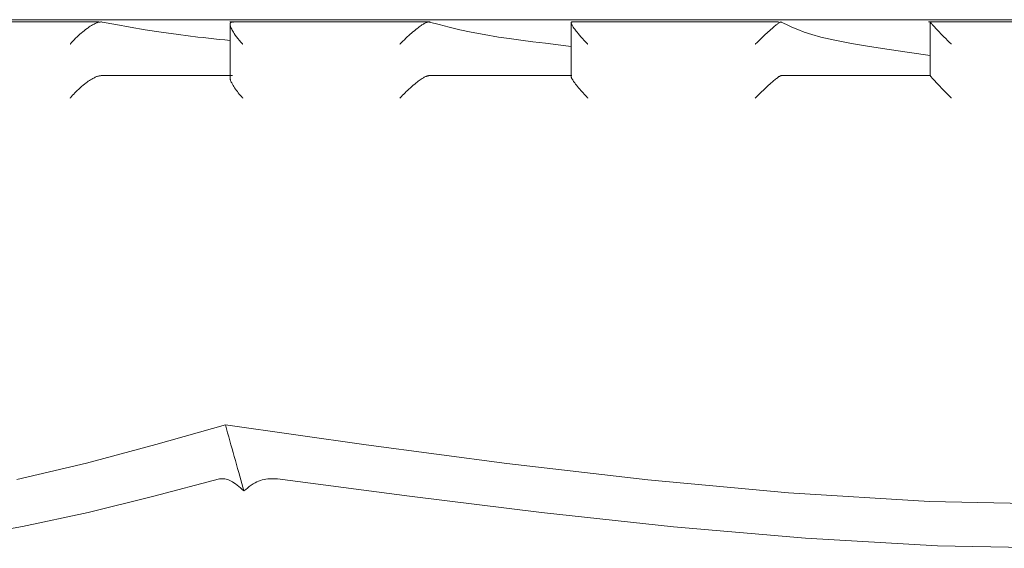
# Model space of a CAD drawing. Extents: x -123 to 597, y -160 to 584.
# Tile 207 of 207: x 25.6977 to 25.7858, y 235.4887 to 235.5359. Entities that reach past the tile are written whole.
import ezdxf

# ---------------------------------------------------------------- set-up
doc = ezdxf.new("R2010")
doc.units = 0
doc.layers.get('0').update_dxf_attribs({"lineweight": 35})
doc.layers.add('X_Geometrie', color=3, linetype='Continuous', lineweight=50, true_color=0x00ff00)

# ---------------------------------------------------------------- blocks, each defined once
blk = doc.blocks.new('Blockreferenz-A07ALSPS1N', base_point=(12.199403, 228.747559))
at = {"color": 7, "lineweight": 18}
for p, q in [((25.791195, 235.535938), (25.645456, 235.535938)), ((25.704779, 235.535741), (25.689178, 235.535741)), ((25.703591, 235.535056), (25.703461, 235.534954)), ((25.703723, 235.535153), (25.703591, 235.535056)), ((25.703819, 235.535221), (25.703723, 235.535153)), ((25.703915, 235.535287), (25.703819, 235.535221)), ((25.704011, 235.535349), (25.703915, 235.535287)), ((25.704107, 235.535409), (25.704011, 235.535349)), ((25.704202, 235.535465), (25.704107, 235.535409)), ((25.704297, 235.535518), (25.704202, 235.535465)), ((25.704365, 235.535554), (25.704297, 235.535518)), ((25.704433, 235.535587), (25.704365, 235.535554)), ((25.704499, 235.535618), (25.704433, 235.535587)), ((25.704563, 235.535645), (25.704499, 235.535618)), ((25.704625, 235.535669), (25.704563, 235.535645)), ((25.704685, 235.535688), (25.704625, 235.535669)), ((25.704742, 235.535704), (25.704685, 235.535688)), ((25.704797, 235.535715), (25.704742, 235.535704)), ((25.70485, 235.535724), (25.704797, 235.535715)), ((25.704901, 235.53573), (25.70485, 235.535724)), ((25.704952, 235.535735), (25.704901, 235.53573)), ((25.705001, 235.53574), (25.704952, 235.535735)), ((25.705064, 235.535732), (25.705001, 235.53574)), ((25.706305, 235.535501), (25.705064, 235.535732)), ((25.707578, 235.535271), (25.706305, 235.535501)), ((25.708916, 235.535043), (25.707578, 235.535271)), ((25.710351, 235.53482), (25.708916, 235.535043)), ((25.734411, 235.535741), (25.716495, 235.535741)), ((25.716525, 235.535523), (25.716525, 235.530722)), ((25.716528, 235.535578), (25.716526, 235.535535)), ((25.716526, 235.535535), (25.716528, 235.535488)), ((25.71653, 235.535594), (25.716528, 235.535578)), ((25.716528, 235.535488), (25.716536, 235.535437)), ((25.716533, 235.535609), (25.71653, 235.535594)), ((25.716537, 235.535623), (25.716533, 235.535609)), ((25.716536, 235.535437), (25.716548, 235.535384)), ((25.716542, 235.535637), (25.716537, 235.535623)), ((25.716546, 235.535645), (25.716542, 235.535637)), ((25.71655, 235.535654), (25.716546, 235.535645)), ((25.716548, 235.535384), (25.716564, 235.535328)), ((25.716554, 235.535661), (25.71655, 235.535654)), ((25.716559, 235.535669), (25.716554, 235.535661)), ((25.716564, 235.535676), (25.716559, 235.535669)), ((25.71657, 235.535683), (25.716564, 235.535676)), ((25.716564, 235.535328), (25.716584, 235.535269)), ((25.716576, 235.535689), (25.71657, 235.535683)), ((25.716583, 235.535695), (25.716576, 235.535689)), ((25.71659, 235.535701), (25.716583, 235.535695)), ((25.716584, 235.535269), (25.716619, 235.535185)), ((25.716601, 235.535708), (25.71659, 235.535701)), ((25.716614, 235.535715), (25.716601, 235.535708)), ((25.716627, 235.53572), (25.716614, 235.535715)), ((25.716619, 235.535185), (25.71666, 235.535096)), ((25.716642, 235.535724), (25.716627, 235.53572)), ((25.716674, 235.53573), (25.716642, 235.535724)), ((25.71666, 235.535096), (25.716707, 235.535004)), ((25.716709, 235.535733), (25.716674, 235.53573)), ((25.716707, 235.535004), (25.716761, 235.534909)), ((25.716746, 235.535734), (25.716709, 235.535733)), ((25.716784, 235.535733), (25.716746, 235.535734)), ((25.716824, 235.535732), (25.716784, 235.535733)), ((25.733128, 235.535056), (25.733004, 235.534954)), ((25.733252, 235.535153), (25.733128, 235.535056)), ((25.733341, 235.535221), (25.733252, 235.535153)), ((25.73343, 235.535287), (25.733341, 235.535221)), ((25.733517, 235.535349), (25.73343, 235.535287)), ((25.733603, 235.535409), (25.733517, 235.535349)), ((25.733687, 235.535465), (25.733603, 235.535409)), ((25.73377, 235.535518), (25.733687, 235.535465)), ((25.733829, 235.535554), (25.73377, 235.535518)), ((25.733886, 235.535587), (25.733829, 235.535554)), ((25.733941, 235.535618), (25.733886, 235.535587)), ((25.733994, 235.535645), (25.733941, 235.535618)), ((25.734044, 235.535669), (25.733994, 235.535645)), ((25.734091, 235.535688), (25.734044, 235.535669)), ((25.734135, 235.535704), (25.734091, 235.535688)), ((25.734176, 235.535715), (25.734135, 235.535704)), ((25.734214, 235.535724), (25.734176, 235.535715)), ((25.73425, 235.53573), (25.734214, 235.535724)), ((25.734286, 235.535735), (25.73425, 235.53573)), ((25.73432, 235.53574), (25.734286, 235.535735)), ((25.73436, 235.535732), (25.73432, 235.53574)), ((25.735225, 235.535502), (25.73436, 235.535732)), ((25.736117, 235.535274), (25.735225, 235.535502)), ((25.737066, 235.535047), (25.736117, 235.535274)), ((25.7381, 235.534824), (25.737066, 235.535047)), ((25.747037, 235.535683), (25.747038, 235.535689)), ((25.747037, 235.535673), (25.747037, 235.535683)), ((25.747038, 235.535661), (25.747037, 235.535673)), ((25.747038, 235.535689), (25.747039, 235.535695)), ((25.747042, 235.535637), (25.747038, 235.535661)), ((25.747039, 235.535695), (25.747041, 235.535701)), ((25.747039, 235.535658), (25.747039, 235.530869)), ((25.747041, 235.535701), (25.747043, 235.535706)), ((25.747049, 235.535609), (25.747042, 235.535637)), ((25.747043, 235.535706), (25.747046, 235.535711)), ((25.747046, 235.535711), (25.747049, 235.535715)), ((25.747049, 235.535715), (25.747053, 235.535718)), ((25.747059, 235.535578), (25.747049, 235.535609)), ((25.747053, 235.535718), (25.747057, 235.535722)), ((25.747057, 235.535722), (25.747061, 235.535724)), ((25.747077, 235.535535), (25.747059, 235.535578)), ((25.747061, 235.535724), (25.747066, 235.535727)), ((25.747066, 235.535727), (25.747072, 235.535729)), ((25.747072, 235.535729), (25.747077, 235.53573)), ((25.765602, 235.535741), (25.747075, 235.535741)), ((25.747077, 235.53573), (25.747083, 235.535732)), ((25.747099, 235.535488), (25.747077, 235.535535)), ((25.747083, 235.535732), (25.74709, 235.535733)), ((25.74709, 235.535733), (25.747096, 235.535733)), ((25.747096, 235.535733), (25.747103, 235.535734)), ((25.747126, 235.535438), (25.747099, 235.535488)), ((25.747103, 235.535734), (25.747111, 235.535734)), ((25.747111, 235.535734), (25.747118, 235.535734)), ((25.747118, 235.535734), (25.747141, 235.535733)), ((25.747157, 235.535384), (25.747126, 235.535438)), ((25.747141, 235.535733), (25.747165, 235.535732)), ((25.747191, 235.535328), (25.747157, 235.535384)), ((25.747229, 235.535269), (25.747191, 235.535328)), ((25.747286, 235.535185), (25.747229, 235.535269)), ((25.74735, 235.535096), (25.747286, 235.535185)), ((25.747418, 235.535004), (25.74735, 235.535096)), ((25.747492, 235.534909), (25.747418, 235.535004)), ((25.764783, 235.534954), (25.764897, 235.535056)), ((25.764897, 235.535056), (25.765008, 235.535153)), ((25.765008, 235.535153), (25.765087, 235.535221)), ((25.765087, 235.535221), (25.765164, 235.535287)), ((25.765164, 235.535287), (25.765239, 235.535349)), ((25.765239, 235.535349), (25.765312, 235.535409)), ((25.765312, 235.535409), (25.765382, 235.535465)), ((25.765382, 235.535465), (25.765449, 235.535518)), ((25.765449, 235.535518), (25.765496, 235.535554)), ((25.765496, 235.535554), (25.765541, 235.535587)), ((25.765541, 235.535587), (25.765584, 235.535618)), ((25.765584, 235.535618), (25.765623, 235.535645)), ((25.765623, 235.535645), (25.765659, 235.535669)), ((25.765659, 235.535669), (25.765692, 235.535688)), ((25.765692, 235.535688), (25.76572, 235.535704)), ((25.76572, 235.535704), (25.765745, 235.535715)), ((25.765745, 235.535715), (25.765768, 235.535724)), ((25.765768, 235.535724), (25.765788, 235.53573)), ((25.765788, 235.53573), (25.765807, 235.535735)), ((25.765807, 235.535735), (25.765825, 235.53574)), ((25.765841, 235.535732), (25.765825, 235.53574)), ((25.766299, 235.535504), (25.765841, 235.535732)), ((25.766779, 235.535277), (25.766299, 235.535504)), ((25.767305, 235.535051), (25.766779, 235.535277)), ((25.767898, 235.534827), (25.767305, 235.535051)), ((25.798428, 235.535741), (25.779012, 235.535741)), ((25.779172, 235.535721), (25.779172, 235.530921)), ((25.779176, 235.535729), (25.779177, 235.53573)), ((25.779176, 235.535727), (25.779176, 235.535729)), ((25.779177, 235.535724), (25.779176, 235.535727)), ((25.779177, 235.535731), (25.779177, 235.535732)), ((25.779177, 235.535732), (25.779178, 235.535732)), ((25.779177, 235.53573), (25.779177, 235.535731)), ((25.779178, 235.53572), (25.779177, 235.535724)), ((25.779178, 235.535732), (25.779178, 235.535733)), ((25.779178, 235.535733), (25.779179, 235.535733)), ((25.779181, 235.535715), (25.779178, 235.53572)), ((25.779179, 235.535733), (25.77918, 235.535734)), ((25.77918, 235.535734), (25.779181, 235.535734)), ((25.779181, 235.535734), (25.779182, 235.535734)), ((25.779189, 235.535701), (25.779181, 235.535715)), ((25.779182, 235.535734), (25.779183, 235.535734)), ((25.779183, 235.535734), (25.779184, 235.535734)), ((25.779184, 235.535734), (25.779186, 235.535734)), ((25.779186, 235.535734), (25.779187, 235.535734)), ((25.779187, 235.535734), (25.779189, 235.535734)), ((25.779189, 235.535734), (25.779191, 235.535733)), ((25.779202, 235.535683), (25.779189, 235.535701)), ((25.779191, 235.535733), (25.779193, 235.535733)), ((25.779193, 235.535733), (25.779195, 235.535732)), ((25.779195, 235.535732), (25.779198, 235.535732)), ((25.779218, 235.535661), (25.779202, 235.535683)), ((25.779238, 235.535637), (25.779218, 235.535661)), ((25.779261, 235.535609), (25.779238, 235.535637)), ((25.779286, 235.535578), (25.779261, 235.535609)), ((25.779324, 235.535535), (25.779286, 235.535578)), ((25.779365, 235.535488), (25.779324, 235.535535)), ((25.77941, 235.535437), (25.779365, 235.535488)), ((25.779458, 235.535384), (25.77941, 235.535437)), ((25.779509, 235.535328), (25.779458, 235.535384)), ((25.779563, 235.535269), (25.779509, 235.535328)), ((25.779641, 235.535185), (25.779563, 235.535269)), ((25.779724, 235.535096), (25.779641, 235.535185)), ((25.779812, 235.535004), (25.779724, 235.535096)), ((25.779902, 235.534909), (25.779812, 235.535004)), ((25.702577, 235.534148), (25.702457, 235.534022)), ((25.7027, 235.534274), (25.702577, 235.534148)), ((25.702827, 235.534398), (25.7027, 235.534274)), ((25.702957, 235.53452), (25.702827, 235.534398)), ((25.70308, 235.534632), (25.702957, 235.53452)), ((25.703205, 235.534742), (25.70308, 235.534632)), ((25.703332, 235.53485), (25.703205, 235.534742)), ((25.703461, 235.534954), (25.703332, 235.53485)), ((25.711915, 235.534601), (25.710351, 235.53482)), ((25.713641, 235.534388), (25.711915, 235.534601)), ((25.714103, 235.534336), (25.713641, 235.534388)), ((25.714575, 235.534284), (25.714103, 235.534336)), ((25.715055, 235.534232), (25.714575, 235.534284)), ((25.715542, 235.53418), (25.715055, 235.534232)), ((25.716033, 235.534129), (25.715542, 235.53418)), ((25.716525, 235.534078), (25.716033, 235.534129)), ((25.716761, 235.534909), (25.71682, 235.534812)), ((25.71682, 235.534812), (25.716883, 235.534712)), ((25.716883, 235.534712), (25.716987, 235.53456)), ((25.716987, 235.53456), (25.717099, 235.534405)), ((25.717099, 235.534405), (25.71722, 235.534248)), ((25.71722, 235.534248), (25.717348, 235.534089)), ((25.732115, 235.534148), (25.731989, 235.534022)), ((25.732244, 235.534273), (25.732115, 235.534148)), ((25.732374, 235.534398), (25.732244, 235.534273)), ((25.732507, 235.53452), (25.732374, 235.534398)), ((25.73263, 235.534632), (25.732507, 235.53452)), ((25.732754, 235.534742), (25.73263, 235.534632)), ((25.732879, 235.53485), (25.732754, 235.534742)), ((25.733004, 235.534954), (25.732879, 235.53485)), ((25.739247, 235.534603), (25.7381, 235.534824)), ((25.740536, 235.534388), (25.739247, 235.534603)), ((25.741501, 235.534244), (25.740536, 235.534388)), ((25.74253, 235.534103), (25.741501, 235.534244)), ((25.747569, 235.534812), (25.747492, 235.534909)), ((25.747651, 235.534712), (25.747569, 235.534812)), ((25.747779, 235.53456), (25.747651, 235.534712)), ((25.747913, 235.534405), (25.747779, 235.53456)), ((25.748054, 235.534248), (25.747913, 235.534405)), ((25.7482, 235.534089), (25.748054, 235.534248)), ((25.763795, 235.534022), (25.763923, 235.534148)), ((25.763923, 235.534148), (25.764053, 235.534273)), ((25.764053, 235.534273), (25.764182, 235.534398)), ((25.764182, 235.534398), (25.764312, 235.53452)), ((25.764312, 235.53452), (25.764431, 235.534632)), ((25.764431, 235.534632), (25.764549, 235.534742)), ((25.764549, 235.534742), (25.764667, 235.53485)), ((25.764667, 235.53485), (25.764783, 235.534954)), ((25.768581, 235.534606), (25.767898, 235.534827)), ((25.769377, 235.534388), (25.768581, 235.534606)), ((25.770641, 235.534102), (25.769377, 235.534388)), ((25.779996, 235.534812), (25.779902, 235.534909)), ((25.780092, 235.534712), (25.779996, 235.534812)), ((25.780239, 235.53456), (25.780092, 235.534712)), ((25.780391, 235.534405), (25.780239, 235.53456)), ((25.780545, 235.534248), (25.780391, 235.534405)), ((25.780703, 235.534089), (25.780545, 235.534248)), ((25.702211, 235.533745), (25.702207, 235.533741)), ((25.702215, 235.53375), (25.702211, 235.533745)), ((25.702219, 235.533755), (25.702215, 235.53375)), ((25.702223, 235.53376), (25.702219, 235.533755)), ((25.702227, 235.533764), (25.702223, 235.53376)), ((25.702231, 235.533769), (25.702227, 235.533764)), ((25.702342, 235.533896), (25.702231, 235.533769)), ((25.702457, 235.534022), (25.702342, 235.533896)), ((25.717348, 235.534089), (25.717483, 235.533929)), ((25.717483, 235.533929), (25.717624, 235.533769)), ((25.717624, 235.533769), (25.717628, 235.533764)), ((25.717628, 235.533764), (25.717633, 235.53376)), ((25.717633, 235.53376), (25.717637, 235.533755)), ((25.717637, 235.533755), (25.717641, 235.53375)), ((25.717641, 235.53375), (25.717646, 235.533745)), ((25.717646, 235.533745), (25.71765, 235.533741)), ((25.731721, 235.533745), (25.731717, 235.533741)), ((25.731725, 235.53375), (25.731721, 235.533745)), ((25.73173, 235.533755), (25.731725, 235.53375)), ((25.731734, 235.53376), (25.73173, 235.533755)), ((25.731739, 235.533764), (25.731734, 235.53376)), ((25.731743, 235.533769), (25.731739, 235.533764)), ((25.731865, 235.533896), (25.731743, 235.533769)), ((25.731989, 235.534022), (25.731865, 235.533896)), ((25.743612, 235.533964), (25.74253, 235.534103)), ((25.744733, 235.533826), (25.743612, 235.533964)), ((25.745879, 235.533688), (25.744733, 235.533826)), ((25.747039, 235.533551), (25.745879, 235.533688)), ((25.74835, 235.533929), (25.7482, 235.534089)), ((25.748503, 235.533769), (25.74835, 235.533929)), ((25.748508, 235.533764), (25.748503, 235.533769)), ((25.748512, 235.53376), (25.748508, 235.533764)), ((25.748517, 235.533755), (25.748512, 235.53376)), ((25.748522, 235.53375), (25.748517, 235.533755)), ((25.748526, 235.533745), (25.748522, 235.53375)), ((25.748531, 235.533741), (25.748526, 235.533745)), ((25.763512, 235.533741), (25.763516, 235.533745)), ((25.763516, 235.533745), (25.763521, 235.53375)), ((25.763521, 235.53375), (25.763526, 235.533755)), ((25.763526, 235.533755), (25.763531, 235.53376)), ((25.763531, 235.53376), (25.763535, 235.533764)), ((25.763535, 235.533764), (25.76354, 235.533769)), ((25.76354, 235.533769), (25.763667, 235.533895)), ((25.763667, 235.533895), (25.763795, 235.534022)), ((25.772105, 235.533823), (25.770641, 235.534102)), ((25.773731, 235.533548), (25.772105, 235.533823)), ((25.775478, 235.533276), (25.773731, 235.533548)), ((25.777305, 235.533007), (25.775478, 235.533276)), ((25.780862, 235.533929), (25.780703, 235.534089)), ((25.781023, 235.533769), (25.780862, 235.533929)), ((25.781027, 235.533764), (25.781023, 235.533769)), ((25.781032, 235.53376), (25.781027, 235.533764)), ((25.781037, 235.533755), (25.781032, 235.53376)), ((25.781042, 235.53375), (25.781037, 235.533755)), ((25.781047, 235.533745), (25.781042, 235.53375)), ((25.781051, 235.533741), (25.781047, 235.533745)), ((25.779172, 235.532739), (25.777305, 235.533007)), ((25.704134, 235.530623), (25.704034, 235.530562)), ((25.704233, 235.530681), (25.704134, 235.530623)), ((25.704304, 235.530719), (25.704233, 235.530681)), ((25.704373, 235.530755), (25.704304, 235.530719)), ((25.704441, 235.530789), (25.704373, 235.530755)), ((25.704508, 235.530819), (25.704441, 235.530789)), ((25.704572, 235.530846), (25.704508, 235.530819)), ((25.704635, 235.530869), (25.704572, 235.530846)), ((25.704695, 235.530887), (25.704635, 235.530869)), ((25.704753, 235.530902), (25.704695, 235.530887)), ((25.704808, 235.530913), (25.704753, 235.530902)), ((25.704863, 235.530923), (25.704808, 235.530913)), ((25.704916, 235.530931), (25.704863, 235.530923)), ((25.704969, 235.530938), (25.704916, 235.530931)), ((25.704969, 235.530938), (25.716733, 235.530938)), ((25.716529, 235.530688), (25.716528, 235.530681)), ((25.716528, 235.530681), (25.716528, 235.530656)), ((25.716528, 235.530656), (25.71653, 235.530629)), ((25.71653, 235.530695), (25.716529, 235.530688)), ((25.716532, 235.530702), (25.71653, 235.530695)), ((25.71653, 235.530629), (25.716534, 235.530601)), ((25.716533, 235.530709), (25.716532, 235.530702)), ((25.716535, 235.530715), (25.716533, 235.530709)), ((25.716534, 235.530601), (25.716542, 235.530571)), ((25.716536, 235.530722), (25.716535, 235.530715)), ((25.733627, 235.530623), (25.733538, 235.530562)), ((25.733714, 235.530681), (25.733627, 235.530623)), ((25.733775, 235.530719), (25.733714, 235.530681)), ((25.733835, 235.530755), (25.733775, 235.530719)), ((25.733893, 235.530789), (25.733835, 235.530755)), ((25.733948, 235.530819), (25.733893, 235.530789)), ((25.734001, 235.530846), (25.733948, 235.530819)), ((25.734051, 235.530869), (25.734001, 235.530846)), ((25.734098, 235.530887), (25.734051, 235.530869)), ((25.734142, 235.530902), (25.734098, 235.530887)), ((25.734183, 235.530913), (25.734142, 235.530902)), ((25.734223, 235.530923), (25.734183, 235.530913)), ((25.734262, 235.530931), (25.734223, 235.530923)), ((25.734299, 235.530938), (25.734262, 235.530931)), ((25.734299, 235.530938), (25.747107, 235.530938)), ((25.747039, 235.530869), (25.747032, 235.530852)), ((25.747032, 235.530852), (25.747032, 235.530847)), ((25.747032, 235.530847), (25.747032, 235.530841)), ((25.747032, 235.530841), (25.747033, 235.530835)), ((25.747033, 235.530835), (25.747034, 235.530828)), ((25.747034, 235.530828), (25.747036, 235.530821)), ((25.747036, 235.530821), (25.747038, 235.530814)), ((25.747038, 235.530814), (25.747041, 235.530806)), ((25.747039, 235.530869), (25.747039, 235.530869)), ((25.747039, 235.530869), (25.747039, 235.530869)), ((25.747039, 235.530869), (25.747039, 235.530869)), ((25.747039, 235.530869), (25.747039, 235.530869)), ((25.747039, 235.530869), (25.747039, 235.530869)), ((25.747039, 235.530869), (25.747039, 235.530869)), ((25.747041, 235.530806), (25.747044, 235.530798)), ((25.747044, 235.530798), (25.747048, 235.530786)), ((25.747048, 235.530786), (25.747054, 235.530774)), ((25.747054, 235.530774), (25.747059, 235.530762)), ((25.747059, 235.530762), (25.747079, 235.530722)), ((25.747079, 235.530722), (25.747101, 235.530681)), ((25.747101, 235.530681), (25.747136, 235.53062)), ((25.747136, 235.53062), (25.747173, 235.530558)), ((25.765257, 235.530562), (25.765332, 235.530623)), ((25.765332, 235.530623), (25.765405, 235.530681)), ((25.765405, 235.530681), (25.765454, 235.530719)), ((25.765454, 235.530719), (25.765502, 235.530755)), ((25.765502, 235.530755), (25.765547, 235.530789)), ((25.765547, 235.530789), (25.765589, 235.530819)), ((25.765589, 235.530819), (25.765628, 235.530846)), ((25.765628, 235.530846), (25.765664, 235.530869)), ((25.765664, 235.530869), (25.765695, 235.530887)), ((25.765695, 235.530887), (25.765724, 235.530902)), ((25.765724, 235.530902), (25.765749, 235.530913)), ((25.765749, 235.530913), (25.765773, 235.530923)), ((25.765773, 235.530923), (25.765795, 235.530931)), ((25.765795, 235.530931), (25.765816, 235.530938)), ((25.765816, 235.530938), (25.779176, 235.530938)), ((25.779178, 235.530931), (25.779176, 235.530938)), ((25.77918, 235.530923), (25.779178, 235.530931)), ((25.779183, 235.530913), (25.77918, 235.530923)), ((25.779189, 235.530902), (25.779183, 235.530913)), ((25.779198, 235.530887), (25.779189, 235.530902)), ((25.779211, 235.530869), (25.779198, 235.530887)), ((25.779229, 235.530846), (25.779211, 235.530869)), ((25.77925, 235.530819), (25.779229, 235.530846)), ((25.779275, 235.530789), (25.77925, 235.530819)), ((25.779304, 235.530755), (25.779275, 235.530789)), ((25.779335, 235.530719), (25.779304, 235.530755)), ((25.779369, 235.530681), (25.779335, 235.530719)), ((25.779421, 235.530623), (25.779369, 235.530681)), ((25.779476, 235.530562), (25.779421, 235.530623)), ((25.702972, 235.529732), (25.702847, 235.529615)), ((25.703101, 235.529848), (25.702972, 235.529732)), ((25.703231, 235.529962), (25.703101, 235.529848)), ((25.703364, 235.530074), (25.703231, 235.529962)), ((25.703499, 235.530182), (25.703364, 235.530074)), ((25.703635, 235.530286), (25.703499, 235.530182)), ((25.703734, 235.530359), (25.703635, 235.530286)), ((25.703834, 235.530429), (25.703734, 235.530359)), ((25.703934, 235.530497), (25.703834, 235.530429)), ((25.704034, 235.530562), (25.703934, 235.530497)), ((25.716542, 235.530571), (25.716551, 235.530539)), ((25.716551, 235.530539), (25.716563, 235.530506)), ((25.716563, 235.530506), (25.716591, 235.530436)), ((25.716591, 235.530436), (25.716625, 235.530362)), ((25.716625, 235.530362), (25.716664, 235.530286)), ((25.716664, 235.530286), (25.716722, 235.530179)), ((25.716722, 235.530179), (25.716785, 235.53007)), ((25.716785, 235.53007), (25.716853, 235.529959)), ((25.716853, 235.529959), (25.716927, 235.529846)), ((25.716927, 235.529846), (25.717006, 235.529731)), ((25.717006, 235.529731), (25.71709, 235.529615)), ((25.732522, 235.529732), (25.732395, 235.529615)), ((25.732651, 235.529848), (25.732522, 235.529732)), ((25.73278, 235.529962), (25.732651, 235.529848)), ((25.73291, 235.530074), (25.73278, 235.529962)), ((25.73304, 235.530182), (25.73291, 235.530074)), ((25.733169, 235.530286), (25.73304, 235.530182)), ((25.733263, 235.530359), (25.733169, 235.530286)), ((25.733355, 235.530429), (25.733263, 235.530359)), ((25.733447, 235.530497), (25.733355, 235.530429)), ((25.733538, 235.530562), (25.733447, 235.530497)), ((25.747173, 235.530558), (25.747214, 235.530493)), ((25.747214, 235.530493), (25.747257, 235.530427)), ((25.747257, 235.530427), (25.747305, 235.530358)), ((25.747305, 235.530358), (25.747356, 235.530286)), ((25.747356, 235.530286), (25.747432, 235.530183)), ((25.747432, 235.530183), (25.747516, 235.530075)), ((25.747516, 235.530075), (25.747606, 235.529964)), ((25.747606, 235.529964), (25.747701, 235.529849)), ((25.747701, 235.529849), (25.7478, 235.529733)), ((25.7478, 235.529733), (25.747903, 235.529615)), ((25.764202, 235.529615), (25.764327, 235.529732)), ((25.764327, 235.529732), (25.764451, 235.529849)), ((25.764451, 235.529849), (25.764574, 235.529962)), ((25.764574, 235.529962), (25.764696, 235.530074)), ((25.764696, 235.530074), (25.764816, 235.530182)), ((25.764816, 235.530182), (25.764934, 235.530286)), ((25.764934, 235.530286), (25.765018, 235.530359)), ((25.765018, 235.530359), (25.7651, 235.530429)), ((25.7651, 235.530429), (25.76518, 235.530497)), ((25.76518, 235.530497), (25.765257, 235.530562)), ((25.779535, 235.530497), (25.779476, 235.530562)), ((25.779598, 235.530429), (25.779535, 235.530497)), ((25.779663, 235.530359), (25.779598, 235.530429)), ((25.779732, 235.530286), (25.779663, 235.530359)), ((25.779831, 235.530182), (25.779732, 235.530286)), ((25.779934, 235.530074), (25.779831, 235.530182)), ((25.780041, 235.529962), (25.779934, 235.530074)), ((25.780151, 235.529849), (25.780041, 235.529962)), ((25.780264, 235.529732), (25.780151, 235.529849)), ((25.78038, 235.529615), (25.780264, 235.529732)), ((25.702211, 235.528943), (25.702207, 235.528938)), ((25.702215, 235.528948), (25.702211, 235.528943)), ((25.702219, 235.528952), (25.702215, 235.528948)), ((25.702223, 235.528957), (25.702219, 235.528952)), ((25.702227, 235.528962), (25.702223, 235.528957)), ((25.702231, 235.528967), (25.702227, 235.528962)), ((25.702326, 235.529076), (25.702231, 235.528967)), ((25.702424, 235.529185), (25.702326, 235.529076)), ((25.702526, 235.529293), (25.702424, 235.529185)), ((25.70263, 235.529401), (25.702526, 235.529293)), ((25.702737, 235.529508), (25.70263, 235.529401)), ((25.702847, 235.529615), (25.702737, 235.529508)), ((25.71709, 235.529615), (25.717171, 235.529509)), ((25.717171, 235.529509), (25.717255, 235.529401)), ((25.717255, 235.529401), (25.717342, 235.529293)), ((25.717342, 235.529293), (25.717434, 235.529185)), ((25.717434, 235.529185), (25.717528, 235.529076)), ((25.717528, 235.529076), (25.717624, 235.528967)), ((25.717624, 235.528967), (25.717628, 235.528962)), ((25.717628, 235.528962), (25.717633, 235.528957)), ((25.717633, 235.528957), (25.717637, 235.528952)), ((25.717637, 235.528952), (25.717641, 235.528948)), ((25.717641, 235.528948), (25.717646, 235.528943)), ((25.717646, 235.528943), (25.71765, 235.528938)), ((25.731721, 235.528943), (25.731717, 235.528938)), ((25.731725, 235.528948), (25.731721, 235.528943)), ((25.73173, 235.528952), (25.731725, 235.528948)), ((25.731734, 235.528957), (25.73173, 235.528952)), ((25.731739, 235.528962), (25.731734, 235.528957)), ((25.731743, 235.528967), (25.731739, 235.528962)), ((25.731847, 235.529076), (25.731743, 235.528967)), ((25.731953, 235.529184), (25.731847, 235.529076)), ((25.732061, 235.529293), (25.731953, 235.529184)), ((25.732171, 235.529401), (25.732061, 235.529293)), ((25.732282, 235.529508), (25.732171, 235.529401)), ((25.732395, 235.529615), (25.732282, 235.529508)), ((25.747903, 235.529615), (25.747998, 235.529508)), ((25.747998, 235.529508), (25.748095, 235.529401)), ((25.748095, 235.529401), (25.748195, 235.529293)), ((25.748195, 235.529293), (25.748296, 235.529185)), ((25.748296, 235.529185), (25.748399, 235.529076)), ((25.748399, 235.529076), (25.748503, 235.528967)), ((25.748503, 235.528967), (25.748508, 235.528962)), ((25.748508, 235.528962), (25.748512, 235.528957)), ((25.748512, 235.528957), (25.748517, 235.528952)), ((25.748517, 235.528952), (25.748522, 235.528948)), ((25.748522, 235.528948), (25.748526, 235.528943)), ((25.748526, 235.528943), (25.748531, 235.528938)), ((25.763512, 235.528938), (25.763516, 235.528943)), ((25.763516, 235.528943), (25.763521, 235.528948)), ((25.763521, 235.528948), (25.763526, 235.528952)), ((25.763526, 235.528952), (25.763531, 235.528957)), ((25.763531, 235.528957), (25.763535, 235.528962)), ((25.763535, 235.528962), (25.76354, 235.528967)), ((25.76354, 235.528967), (25.763649, 235.529075)), ((25.763649, 235.529075), (25.763758, 235.529184)), ((25.763758, 235.529184), (25.763869, 235.529293)), ((25.763869, 235.529293), (25.76398, 235.529401)), ((25.76398, 235.529401), (25.764091, 235.529508)), ((25.764091, 235.529508), (25.764202, 235.529615)), ((25.780484, 235.529508), (25.78038, 235.529615)), ((25.78059, 235.529401), (25.780484, 235.529508)), ((25.780697, 235.529293), (25.78059, 235.529401)), ((25.780805, 235.529184), (25.780697, 235.529293)), ((25.780914, 235.529075), (25.780805, 235.529184)), ((25.781023, 235.528967), (25.780914, 235.529075)), ((25.781027, 235.528962), (25.781023, 235.528967)), ((25.781032, 235.528957), (25.781027, 235.528962)), ((25.781037, 235.528952), (25.781032, 235.528957)), ((25.781042, 235.528948), (25.781037, 235.528952)), ((25.781047, 235.528943), (25.781042, 235.528948)), ((25.781051, 235.528938), (25.781047, 235.528943)), ((25.709879, 235.497946), (25.716097, 235.499706)), ((25.716197, 235.499352), (25.716097, 235.499706)), ((25.716097, 235.499706), (25.728695, 235.497938)), ((25.716297, 235.498998), (25.716197, 235.499352)), ((25.716397, 235.498644), (25.716297, 235.498998)), ((25.716497, 235.498291), (25.716397, 235.498644)), ((25.716596, 235.497937), (25.716497, 235.498291)), ((25.703658, 235.496284), (25.709879, 235.497946)), ((25.716696, 235.497583), (25.716596, 235.497937)), ((25.716796, 235.497229), (25.716696, 235.497583)), ((25.716895, 235.496875), (25.716796, 235.497229)), ((25.728695, 235.497938), (25.741293, 235.496271)), ((25.697433, 235.49482), (25.703658, 235.496284)), ((25.716995, 235.496521), (25.716895, 235.496875)), ((25.717095, 235.496167), (25.716995, 235.496521)), ((25.741293, 235.496271), (25.75389, 235.494803)), ((25.717194, 235.495813), (25.717095, 235.496167)), ((25.717294, 235.495459), (25.717194, 235.495813)), ((25.717294, 235.495459), (25.717758, 235.493806)), ((25.715562, 235.494875), (25.709692, 235.49334)), ((25.715562, 235.494875), (25.715657, 235.494886)), ((25.715657, 235.494886), (25.715753, 235.494895)), ((25.715753, 235.494895), (25.715851, 235.494899)), ((25.715851, 235.494899), (25.71595, 235.494898)), ((25.71595, 235.494898), (25.716053, 235.494889)), ((25.716053, 235.494889), (25.716159, 235.49487)), ((25.716159, 235.49487), (25.716268, 235.49484)), ((25.716268, 235.49484), (25.716381, 235.494799)), ((25.716381, 235.494799), (25.716496, 235.494747)), ((25.716496, 235.494747), (25.716613, 235.494687)), ((25.716613, 235.494687), (25.716732, 235.494618)), ((25.716732, 235.494618), (25.716851, 235.494542)), ((25.716851, 235.494542), (25.717003, 235.494436)), ((25.718581, 235.494433), (25.718763, 235.49454)), ((25.718763, 235.49454), (25.718912, 235.494617)), ((25.718912, 235.494617), (25.719067, 235.494686)), ((25.719067, 235.494686), (25.719227, 235.494747)), ((25.719227, 235.494747), (25.71939, 235.494799)), ((25.71939, 235.494799), (25.719556, 235.494841)), ((25.719556, 235.494841), (25.719725, 235.494871)), ((25.719725, 235.494871), (25.719894, 235.49489)), ((25.719894, 235.49489), (25.720065, 235.494899)), ((25.720065, 235.494899), (25.720237, 235.4949)), ((25.720237, 235.4949), (25.72041, 235.494895)), ((25.72041, 235.494895), (25.720584, 235.494886)), ((25.720584, 235.494886), (25.720758, 235.494875)), ((25.732569, 235.493334), (25.720758, 235.494875)), ((25.75389, 235.494803), (25.766488, 235.493635)), ((25.717003, 235.494436), (25.717154, 235.49432)), ((25.717154, 235.49432), (25.717306, 235.494198)), ((25.717306, 235.494198), (25.717456, 235.49407)), ((25.717456, 235.49407), (25.717607, 235.493939)), ((25.717607, 235.493939), (25.717758, 235.493806)), ((25.717758, 235.493806), (25.717916, 235.493939)), ((25.717916, 235.493939), (25.718076, 235.494069)), ((25.718076, 235.494069), (25.718239, 235.494196)), ((25.718239, 235.494196), (25.718407, 235.494318)), ((25.718407, 235.494318), (25.718581, 235.494433)), ((25.766488, 235.493635), (25.779085, 235.492867)), ((25.709692, 235.49334), (25.703822, 235.491891)), ((25.744381, 235.49188), (25.732569, 235.493334)), ((25.779085, 235.492867), (25.791681, 235.492599)), ((25.703822, 235.491891), (25.697952, 235.490615)), ((25.756192, 235.490601), (25.744381, 235.49188)), ((25.697952, 235.490615), (25.692082, 235.489596)), ((25.768003, 235.489583), (25.756192, 235.490601)), ((25.779814, 235.488913), (25.768003, 235.489583)), ((25.791625, 235.488679), (25.779814, 235.488913))]:
    blk.add_line(p, q, dxfattribs=at)

msp = doc.modelspace()

# ---------------------------------------------------------------- block references
at = {"layer": 'X_Geometrie', "ltscale": 0.5}
msp.add_blockref('Blockreferenz-A07ALSPS1N', (12.199403, 228.747559), dxfattribs=at)

doc.saveas('drawing.dxf')
